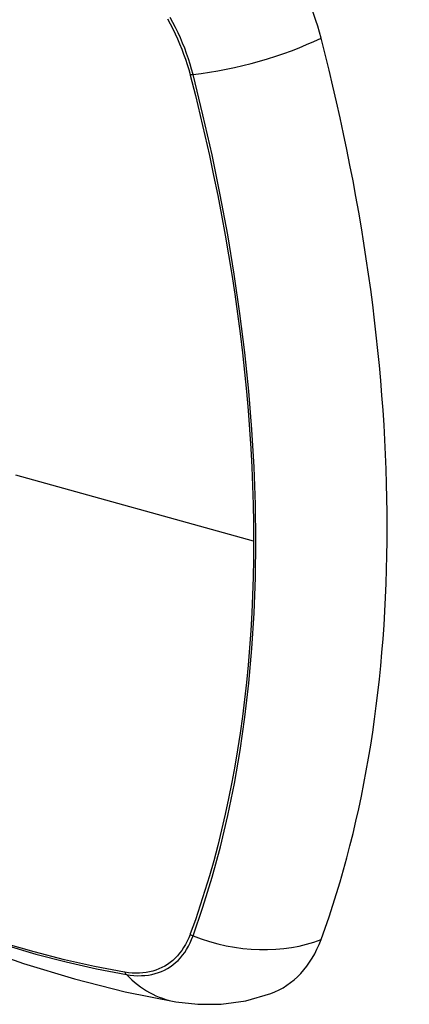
# Model space of a CAD drawing. Header units: inches. Extents: x 338.7 to 398.8, y 125.2 to 189.8.
# Tile 4 of 95: x 367.369 to 367.671, y 157.259 to 158.024. Entities that reach past the tile are written whole.
import ezdxf

# ---------------------------------------------------------------- set-up
doc = ezdxf.new("R2010")
doc.units = ezdxf.units.IN
doc.header["$MEASUREMENT"] = 0
doc.layers.add('Visible Edges(ANSI)', color=7, linetype='Continuous', lineweight=25)
doc.layers.add('Visible Tangent Edges(ANSI)', color=7, linetype='Continuous', lineweight=25)

msp = doc.modelspace()

# ---------------------------------------------------------------- linework, layer by layer
at = {"layer": 'Visible Edges(ANSI)', "flags": 128}
for points in [[(366.87563, 157.61034), (366.91144, 157.57621), (366.94781, 157.54348), (366.9847, 157.5122), (367.02206, 157.48242), (367.05983, 157.4542), (367.09797, 157.42758), (367.13644, 157.40262), (367.17519, 157.37937), (367.21417, 157.35787), (367.25335, 157.33817), (367.29267, 157.32032), (367.3321, 157.30437), (367.37159, 157.29037), (367.4111, 157.27838), (367.45058, 157.26843), (367.48997, 157.2606)], [(367.48997, 157.2606), (367.50693, 157.25868), (367.52513, 157.25883), (367.54422, 157.26151), (367.56359, 157.26707)]]:
    msp.add_lwpolyline(points, dxfattribs=at)
at = {"layer": 'Visible Edges(ANSI)'}
for centre, major_axis, start_param, end_param in [((367.48438, 158.03026), (0.08841, -0.15353), 1.123593, 2.021867), ((366.73541, 158.15889), (-0.64835, 1.12588), 3.592663, 4.265186), ((367.48438, 157.4249), (0.08841, -0.15353), 6.184194, 6.734256)]:
    msp.add_ellipse(centre, major_axis=major_axis, ratio=0.578093, start_param=start_param, end_param=end_param, dxfattribs=at)
at = {"layer": 'Visible Tangent Edges(ANSI)'}
for p, q in [((367.50092, 157.98148), (367.50104, 157.98102)), ((367.55029, 157.61885), (367.36554, 157.67008)), ((367.50104, 157.31336), (367.50092, 157.31304)), ((367.45018, 157.2836), (367.44985, 157.28365))]:
    msp.add_line(p, q, dxfattribs=at)
at = {"layer": 'Visible Tangent Edges(ANSI)', "flags": 128}
for points in [[(367.48342, 158.02493), (367.48548, 158.02109), (367.48745, 158.0172), (367.48933, 158.01329), (367.49113, 158.00935), (367.49282, 158.00539), (367.49443, 158.00141), (367.49593, 157.99742), (367.49733, 157.99343), (367.49863, 157.98944), (367.49983, 157.98545), (367.50092, 157.98148)], [(367.50322, 157.98159), (367.50214, 157.98565), (367.50095, 157.98972), (367.49965, 157.9938), (367.49824, 157.99789), (367.49673, 158.00197), (367.49511, 158.00604), (367.49338, 158.01009), (367.49156, 158.01412), (367.48965, 158.01813), (367.48763, 158.0221), (367.48553, 158.02604)], [(367.50322, 157.31188), (367.51093, 157.33432), (367.51801, 157.35742), (367.52444, 157.38116), (367.53021, 157.4055), (367.53532, 157.43044), (367.53974, 157.45593), (367.54349, 157.48194), (367.54656, 157.50845), (367.54894, 157.53543), (367.55064, 157.56282), (367.55165, 157.5906), (367.55198, 157.61877), (367.55164, 157.64733), (367.55061, 157.6763), (367.5489, 157.70565), (367.54651, 157.73536), (367.54344, 157.76538), (367.53968, 157.79569), (367.53526, 157.82624), (367.53016, 157.85701), (367.5244, 157.88796), (367.51799, 157.91904), (367.51093, 157.95025), (367.50322, 157.98159)], [(367.50104, 157.98102), (367.505, 157.96537), (367.50881, 157.94975), (367.51245, 157.93416), (367.51593, 157.91861), (367.51924, 157.90308), (367.5224, 157.88758), (367.52539, 157.87212), (367.52822, 157.85669), (367.53088, 157.84131), (367.53337, 157.82598), (367.53569, 157.8107), (367.53785, 157.79547), (367.53983, 157.78031), (367.54165, 157.76521), (367.54329, 157.75019), (367.54476, 157.73523), (367.54605, 157.72036), (367.54718, 157.70558), (367.54813, 157.69088), (367.54891, 157.67627), (367.54951, 157.66176), (367.54995, 157.64736), (367.5502, 157.63306), (367.55029, 157.61885)], [(367.55029, 157.61885), (367.5502, 157.60477), (367.54995, 157.59078), (367.54952, 157.57689), (367.54891, 157.5631), (367.54814, 157.5494), (367.54719, 157.5358), (367.54606, 157.52231), (367.54477, 157.50894), (367.5433, 157.49568), (367.54166, 157.48254), (367.53985, 157.46953), (367.53787, 157.45664), (367.53571, 157.44389), (367.53339, 157.43127), (367.53089, 157.41879), (367.52823, 157.40646), (367.5254, 157.39428), (367.52241, 157.38224), (367.51925, 157.37036), (367.51593, 157.35863), (367.51244, 157.34707), (367.5088, 157.33567), (367.50502, 157.32449), (367.50104, 157.31336)], [(367.50092, 157.31304), (367.49983, 157.31032), (367.49863, 157.30771), (367.49733, 157.30522), (367.49592, 157.30284), (367.49442, 157.30059), (367.49282, 157.29845), (367.49112, 157.29645), (367.48933, 157.29457), (367.48745, 157.29282), (367.48548, 157.29121), (367.48342, 157.28973), (367.48128, 157.2884), (367.47905, 157.2872), (367.47675, 157.28615), (367.47438, 157.28523), (367.47193, 157.28447), (367.46941, 157.28384), (367.46683, 157.28336), (367.46419, 157.28303), (367.46149, 157.28285), (367.45873, 157.28282), (367.45593, 157.28293), (367.45308, 157.28319), (367.45018, 157.2836)], [(367.45143, 157.28183), (367.45441, 157.28138), (367.45734, 157.28109), (367.46022, 157.28095), (367.46305, 157.28096), (367.46582, 157.28112), (367.46853, 157.28144), (367.47118, 157.28192), (367.47376, 157.28254), (367.47627, 157.28332), (367.47871, 157.28424), (367.48107, 157.28532), (367.48334, 157.28654), (367.48553, 157.28791), (367.48764, 157.28942), (367.48965, 157.29108), (367.49156, 157.29287), (367.49338, 157.2948), (367.4951, 157.29687), (367.49672, 157.29906), (367.49824, 157.30139), (367.49965, 157.30383), (367.50095, 157.3064), (367.50214, 157.30908), (367.50322, 157.31188)], [(367.44985, 157.28365), (367.42667, 157.28802), (367.40327, 157.29326), (367.37968, 157.29937), (367.35592, 157.30635)], [(367.35709, 157.30484), (367.38095, 157.29779), (367.40464, 157.2916), (367.42814, 157.28628), (367.45143, 157.28183)]]:
    msp.add_lwpolyline(points, dxfattribs=at)
at = {"layer": 'Visible Tangent Edges(ANSI)'}
for centre, major_axis, ratio, start_param, end_param in [((367.11685, 157.81745), (-0.17285, 0.30015), 0.578093, 5.049711, 10.658253), ((367.5361, 158.03001), (-0.11438, -0.02945), 0.352863, 1.189822, 2.098181), ((367.50596, 157.98563), (-0.00954, -0.00241), 0.354661, 0.927935, 1.191642), ((367.50596, 157.31858), (-0.00927, 0.00331), 0.734251, 1.273722, 1.537429), ((367.5361, 157.39218), (-0.11091, 0.0406), 0.734358, 1.543031, 2.451391), ((367.45631, 157.28976), (0.0017, 0.00969), 0.732637, 2.381624, 2.645331), ((367.50996, 157.37701), (-0.01999, -0.11641), 0.735728, 5.784249, 6.283185)]:
    msp.add_ellipse(centre, major_axis=major_axis, ratio=ratio, start_param=start_param, end_param=end_param, dxfattribs=at)
msp.add_ellipse((367.11745, 157.81779), major_axis=(0.17078, -0.29656), ratio=0.578093, dxfattribs=at)

doc.saveas('drawing.dxf')
